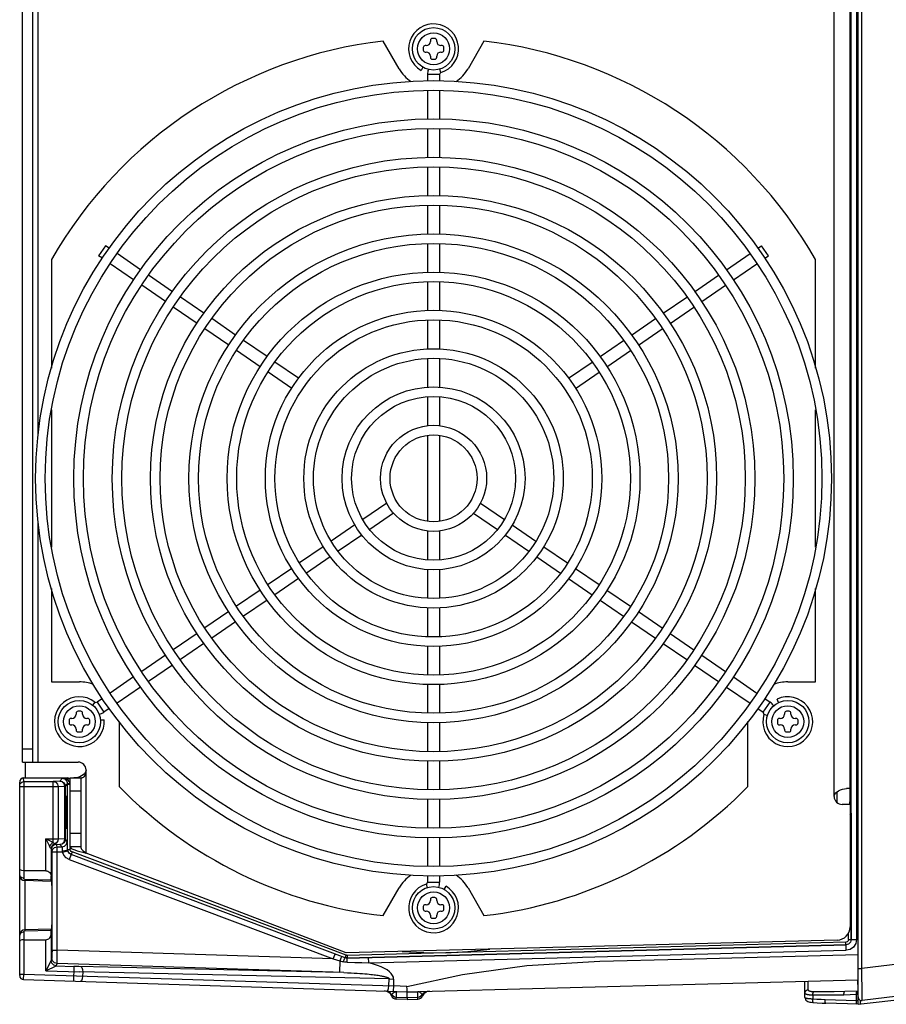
# Model space of a CAD drawing. Extents: x 0 to 594, y 0 to 420.
# Tile 27 of 73: x 227 to 259, y 319 to 356. Entities that reach past the tile are written whole.
import ezdxf

# ---------------------------------------------------------------- set-up
doc = ezdxf.new("R2010")
doc.units = 0
doc.header["$LTSCALE"] = 32.67
doc.layers.get('0').update_dxf_attribs({"linetype": 'CONTINUOUS'})
doc.layers.add('DATUM_AXIS', color=7, linetype='CONTINUOUS')

msp = doc.modelspace()

# ---------------------------------------------------------------- linework, layer by layer
at = {"color": 7, "linetype": 'CONTINUOUS'}
for p, q in [((258.37, 319.05), (258.37, 393.324)), ((226.97, 328.187), (226.97, 327.587)), ((226.92, 327.453), (226.918, 327.587)), ((226.918, 327.587), (228.553, 327.587)), ((228.547, 327.573), (228.666, 327.555)), ((228.668, 327.57), (228.553, 327.587)), ((226.77, 320.132), (226.77, 327.433)), ((228.578, 327.342), (228.578, 327.365)), ((228.523, 326.907), (228.523, 326.906)), ((258.07, 326.769), (258.07, 326.812)), ((228.523, 325.667), (228.523, 325.667)), ((228.678, 324.893), (228.678, 324.968)), ((227.955, 324.906), (227.955, 323.888)), ((227.988, 321.087), (227.988, 324.792)), ((227.755, 324.087), (226.92, 324.087)), ((227.956, 323.707), (227.955, 323.888)), ((227.957, 323.687), (226.965, 323.713)), ((227.97, 323.687), (227.957, 323.687)), ((258.37, 319.05), (290.552, 322.773)), ((227.97, 321.887), (226.965, 321.86)), ((227.955, 321.685), (227.955, 320.696)), ((226.92, 321.487), (227.755, 321.487)), ((257.913, 321.39), (242.838, 320.996)), ((242.838, 320.996), (239.108, 320.896)), ((226.916, 319.982), (241.37, 319.526)), ((241.37, 319.526), (258.37, 319.971)), ((256.37, 319.312), (256.37, 319.919)), ((258.356, 319.923), (258.352, 319.97)), ((258.361, 319.862), (258.356, 319.923)), ((258.365, 319.806), (258.361, 319.862)), ((241.37, 319.515), (241.775, 319.526)), ((241.37, 319.311), (241.37, 319.526)), ((242.154, 319.539), (242.206, 319.547)), ((242.206, 319.547), (242.215, 319.548)), ((242.212, 319.548), (242.22, 319.548)), ((258.37, 319.55), (257.867, 319.532)), ((258.344, 319.53), (258.341, 319.525)), ((258.372, 319.55), (258.368, 319.549)), ((260.807, 319.471), (258.527, 319.191)), ((240.964, 319.249), (240.964, 319.323)), ((241.37, 319.237), (240.964, 319.249)), ((241.37, 319.311), (241.776, 319.322)), ((241.37, 319.237), (241.777, 319.249)), ((241.776, 319.258), (241.776, 319.323)), ((241.777, 319.249), (241.776, 319.258)), ((258.37, 319.05), (257.157, 319.092))]:
    msp.add_line(p, q, dxfattribs=at)
at = {"color": 9, "linetype": 'CONTINUOUS'}
for p, q in [((258.513, 320.396), (258.513, 391.977)), ((258.113, 321.489), (258.113, 390.884)), ((258.313, 390.886), (258.313, 321.488)), ((228.386, 327.573), (228.282, 327.469)), ((228.386, 327.573), (228.547, 327.573)), ((228.553, 327.587), (228.547, 327.573)), ((228.547, 327.537), (228.547, 327.573)), ((226.77, 327.303), (226.79, 327.379)), ((228.221, 327.253), (226.77, 327.253)), ((226.92, 327.453), (226.92, 323.807)), ((226.92, 327.453), (228.035, 327.453)), ((228.282, 327.469), (228.035, 327.453)), ((228.035, 325.151), (228.035, 327.453)), ((228.467, 327.269), (228.221, 327.253)), ((228.221, 327.253), (228.221, 325.291)), ((228.467, 325.275), (228.467, 327.269)), ((228.482, 327.269), (228.467, 327.269)), ((228.482, 327.269), (228.578, 327.365)), ((228.482, 327.269), (228.482, 325.275)), ((228.578, 324.89), (228.578, 327.342)), ((228.67, 327.342), (228.578, 327.342)), ((257.583, 326.652), (257.583, 327.072)), ((258.102, 326.284), (258.07, 326.305)), ((258.11, 325.963), (258.11, 321.489)), ((227.755, 325.291), (227.895, 325.011)), ((228.035, 325.151), (227.755, 325.291)), ((227.755, 324.087), (227.755, 325.291)), ((227.755, 325.291), (228.221, 325.291)), ((228.093, 325.102), (228.082, 325.11)), ((228.188, 324.992), (228.157, 325.084)), ((228.157, 325.084), (228.282, 325.075)), ((228.188, 321.087), (228.188, 324.992)), ((228.188, 324.992), (228.365, 324.992)), ((228.467, 325.275), (228.221, 325.291)), ((228.282, 325.075), (228.365, 324.992)), ((228.467, 325.275), (228.482, 325.275)), ((228.565, 325.192), (228.482, 325.275)), ((227.953, 324.913), (227.945, 324.924)), ((227.957, 324.884), (227.988, 324.792)), ((228.387, 324.792), (227.988, 324.792)), ((228.387, 324.792), (228.581, 324.84)), ((228.578, 324.89), (228.575, 324.888)), ((228.578, 324.89), (228.678, 324.89)), ((228.705, 324.701), (228.634, 324.514)), ((228.707, 324.704), (228.706, 324.701)), ((239.034, 320.805), (228.706, 324.701)), ((239.035, 320.808), (228.707, 324.704)), ((228.743, 324.797), (228.708, 324.703)), ((239.07, 320.902), (228.743, 324.797)), ((228.634, 324.514), (238.592, 320.759)), ((226.965, 323.713), (226.965, 321.86)), ((227.956, 323.731), (226.969, 323.757)), ((226.92, 321.766), (226.92, 320.182)), ((226.969, 321.816), (227.956, 321.842)), ((227.755, 320.309), (227.755, 321.487)), ((257.917, 321.291), (239.11, 320.796)), ((239.111, 320.792), (257.917, 321.288)), ((257.915, 321.29), (257.913, 321.392)), ((257.917, 321.288), (257.917, 321.291)), ((257.923, 321.088), (257.918, 321.288)), ((258.01, 321.49), (258.11, 321.49)), ((258.11, 321.489), (258.113, 321.489)), ((258.113, 321.488), (258.313, 321.488)), ((227.988, 321.087), (228.188, 321.087)), ((238.592, 320.759), (228.188, 321.087)), ((238.592, 320.759), (238.663, 320.946)), ((239.034, 320.805), (239.07, 320.902)), ((239.108, 320.897), (239.111, 320.792)), ((239.926, 320.614), (257.923, 321.088)), ((227.955, 320.696), (227.755, 320.309)), ((227.755, 320.309), (228.148, 320.496)), ((227.985, 320.787), (227.955, 320.696)), ((228.148, 320.496), (228.179, 320.587)), ((228.148, 320.496), (228.815, 320.475)), ((238.988, 320.246), (228.179, 320.587)), ((238.592, 320.759), (238.966, 320.655)), ((238.835, 320.251), (238.849, 320.687)), ((239.926, 320.614), (239.92, 320.814)), ((260.776, 320.674), (258.513, 320.396)), ((226.77, 320.182), (226.92, 320.182)), ((226.916, 319.982), (226.92, 320.182)), ((226.92, 320.182), (240.856, 319.742)), ((227.755, 320.309), (229.034, 320.269)), ((228.815, 320.475), (228.797, 319.923)), ((228.995, 320.47), (228.815, 320.475)), ((238.835, 320.251), (228.995, 320.47)), ((240.697, 320.009), (229.034, 320.269)), ((229.144, 320.266), (229.139, 320.112)), ((258.37, 320.396), (258.513, 320.396)), ((258.515, 320.207), (258.513, 320.396)), ((258.517, 320.114), (258.515, 320.207)), ((240.688, 319.747), (240.697, 320.009)), ((240.697, 320.009), (240.864, 320.004)), ((240.862, 320.004), (240.86, 319.742)), ((256.496, 319.82), (256.496, 319.922)), ((256.496, 319.598), (256.496, 319.82)), ((258.518, 320.022), (258.517, 320.114)), ((258.519, 319.933), (258.518, 320.022)), ((258.52, 319.847), (258.519, 319.933)), ((258.522, 319.725), (258.52, 319.847)), ((240.655, 319.533), (240.613, 319.541)), ((240.856, 319.742), (240.85, 319.542)), ((241.366, 319.726), (240.86, 319.742)), ((240.964, 319.528), (240.965, 319.539)), ((240.964, 319.528), (241.37, 319.515)), ((240.964, 319.528), (240.964, 319.323)), ((241.775, 319.525), (241.775, 319.536)), ((241.776, 319.322), (241.775, 319.526)), ((256.667, 319.393), (256.667, 319.246)), ((258.311, 319.417), (257.838, 319.4)), ((258.326, 319.418), (258.311, 319.417)), ((258.311, 319.18), (258.311, 319.417)), ((258.326, 319.418), (258.37, 319.44)), ((258.523, 319.612), (258.522, 319.725)), ((258.527, 319.25), (258.523, 319.612)), ((240.964, 319.323), (241.37, 319.31)), ((258.311, 319.18), (257.128, 319.222)), ((258.37, 319.175), (258.311, 319.18)), ((258.458, 319.06), (258.458, 319.201)), ((258.527, 319.215), (258.527, 319.25))]:
    msp.add_line(p, q, dxfattribs=at)
at = {"color": 7, "linetype": 'CONTINUOUS'}
for points in [[(226.918, 327.587), (226.859, 327.573), (226.811, 327.538), (226.781, 327.49), (226.77, 327.433)], [(228.523, 326.906), (228.517, 326.859), (228.512, 326.725), (228.508, 326.522), (228.507, 326.283), (228.508, 326.048), (228.511, 325.852), (228.517, 325.716), (228.523, 325.667)], [(228.523, 325.667), (228.529, 325.715), (228.534, 325.848), (228.538, 326.051), (228.539, 326.29), (228.538, 326.525), (228.535, 326.722), (228.529, 326.857), (228.523, 326.907)], [(258.065, 326.587), (258.066, 326.617), (258.07, 326.769)], [(226.92, 324.087), (226.848, 324.094), (226.792, 324.117), (226.77, 324.149)], [(227.755, 324.087), (227.796, 324.082), (227.835, 324.07), (227.871, 324.049), (227.903, 324.021), (227.929, 323.984), (227.947, 323.94), (227.955, 323.888)], [(227.957, 323.687), (227.957, 323.692), (227.956, 323.707)], [(227.97, 323.687), (227.973, 323.618), (227.976, 323.423), (227.978, 323.131), (227.978, 322.787), (227.978, 322.442), (227.976, 322.15), (227.973, 321.955), (227.97, 321.886)], [(227.755, 321.487), (227.795, 321.491), (227.834, 321.503), (227.87, 321.524), (227.903, 321.552), (227.929, 321.589), (227.947, 321.633), (227.955, 321.685)], [(227.955, 321.685), (227.956, 321.867), (227.957, 321.881), (227.957, 321.886)], [(226.92, 321.487), (226.848, 321.479), (226.792, 321.457), (226.77, 321.425)], [(258.11, 321.49), (258.084, 321.392), (258.013, 321.319), (257.915, 321.29)], [(228.179, 320.587), (228.18, 320.629), (228.183, 320.738), (228.188, 321.087)], [(258.37, 319.73), (258.369, 319.754), (258.365, 319.806)], [(241.37, 319.526), (241.375, 319.553), (241.374, 319.626), (241.366, 319.726)], [(242.007, 319.451), (242.045, 319.486), (242.097, 319.518), (242.154, 319.539)], [(258.334, 319.507), (258.332, 319.501), (258.33, 319.493), (258.328, 319.486), (258.327, 319.478), (258.326, 319.47), (258.325, 319.462), (258.325, 319.453), (258.325, 319.445), (258.325, 319.436), (258.325, 319.427), (258.326, 319.418)], [(258.341, 319.525), (258.338, 319.519), (258.336, 319.514), (258.334, 319.507)], [(258.368, 319.549), (258.364, 319.548), (258.361, 319.546), (258.357, 319.544), (258.354, 319.542), (258.35, 319.538), (258.347, 319.534), (258.344, 319.53)], [(241.37, 319.31), (241.37, 319.269), (241.37, 319.245), (241.37, 319.237)], [(256.37, 319.312), (256.372, 319.286), (256.384, 319.247), (256.406, 319.211), (256.436, 319.181), (256.472, 319.159), (256.512, 319.144), (256.556, 319.132), (256.606, 319.124), (256.663, 319.118), (256.692, 319.116)], [(256.692, 319.116), (256.833, 319.107), (257.017, 319.097), (257.157, 319.092)]]:
    msp.add_lwpolyline(points, dxfattribs=at)
at = {"color": 9, "linetype": 'CONTINUOUS'}
for points in [[(228.547, 327.537), (228.496, 327.556), (228.444, 327.568), (228.386, 327.573)], [(228.386, 327.573), (228.424, 327.567), (228.458, 327.555), (228.492, 327.536)], [(226.79, 327.379), (226.845, 327.433), (226.92, 327.453)], [(228.035, 327.453), (228.127, 327.425), (228.195, 327.352), (228.221, 327.253)], [(228.467, 327.269), (228.442, 327.368), (228.374, 327.441), (228.282, 327.469)], [(228.282, 327.469), (228.368, 327.449), (228.43, 327.402), (228.468, 327.341), (228.482, 327.269)], [(228.547, 327.537), (228.527, 327.53), (228.508, 327.53), (228.492, 327.536)], [(228.578, 327.365), (228.575, 327.403), (228.564, 327.441), (228.546, 327.477), (228.522, 327.509), (228.492, 327.536)], [(228.67, 327.377), (228.665, 327.399), (228.639, 327.452), (228.598, 327.5), (228.547, 327.537)], [(228.67, 327.359), (228.628, 327.36), (228.593, 327.362), (228.578, 327.365)], [(258.07, 326.211), (258.094, 326.243), (258.102, 326.284)], [(258.102, 326.284), (258.105, 326.259), (258.108, 326.193), (258.109, 326.091), (258.11, 325.963)], [(228.035, 325.151), (227.98, 325.115), (227.931, 325.066), (227.895, 325.011)], [(227.945, 324.924), (227.932, 324.944), (227.915, 324.973), (227.895, 325.011)], [(228.093, 325.102), (228.02, 325.061), (227.971, 324.994), (227.953, 324.913)], [(228.104, 325.098), (228.027, 325.059), (227.974, 324.991), (227.955, 324.906)], [(228.157, 325.084), (228.059, 325.058), (227.986, 324.986), (227.963, 324.904)], [(227.988, 324.792), (228.012, 324.888), (228.086, 324.964), (228.188, 324.992)], [(228.082, 325.11), (228.07, 325.12), (228.054, 325.133), (228.035, 325.151)], [(228.221, 325.291), (228.204, 325.211), (228.159, 325.144), (228.093, 325.102)], [(228.104, 325.098), (228.101, 325.1), (228.097, 325.101), (228.093, 325.102)], [(228.157, 325.084), (228.139, 325.087), (228.122, 325.092), (228.104, 325.098)], [(228.482, 325.275), (228.468, 325.203), (228.43, 325.142), (228.368, 325.095), (228.282, 325.075)], [(228.282, 325.075), (228.374, 325.103), (228.442, 325.176), (228.467, 325.275)], [(228.365, 324.992), (228.463, 325.017), (228.537, 325.089), (228.565, 325.192)], [(228.365, 324.992), (228.37, 324.971), (228.373, 324.917), (228.375, 324.84)], [(228.575, 324.888), (228.573, 325.043), (228.57, 325.15), (228.565, 325.192)], [(227.953, 324.913), (227.954, 324.911), (227.954, 324.909), (227.955, 324.906)], [(228.375, 324.84), (228.474, 324.847), (228.547, 324.864), (228.575, 324.888)], [(228.375, 324.84), (228.377, 324.824), (228.381, 324.808), (228.387, 324.792)], [(228.634, 324.514), (228.523, 324.578), (228.438, 324.674), (228.387, 324.792)], [(228.581, 324.84), (228.578, 324.856), (228.576, 324.872), (228.575, 324.888)], [(228.708, 324.703), (228.64, 324.746), (228.594, 324.812), (228.578, 324.89)], [(228.705, 324.701), (228.649, 324.733), (228.607, 324.781), (228.581, 324.84)], [(228.743, 324.797), (228.709, 324.818), (228.687, 324.85), (228.678, 324.893)], [(226.92, 323.807), (226.845, 323.821), (226.79, 323.86), (226.77, 323.913)], [(226.969, 323.757), (226.944, 323.764), (226.927, 323.783), (226.92, 323.807)], [(226.969, 323.757), (226.968, 323.733), (226.966, 323.718), (226.965, 323.713)], [(226.92, 321.766), (226.847, 321.753), (226.792, 321.715), (226.77, 321.66)], [(226.92, 321.766), (226.926, 321.79), (226.943, 321.808), (226.969, 321.816)], [(226.965, 321.86), (226.966, 321.855), (226.968, 321.84), (226.969, 321.816)], [(258.01, 321.49), (257.998, 321.442), (257.964, 321.406), (257.913, 321.39)], [(258.113, 321.488), (258.087, 321.389), (258.016, 321.316), (257.918, 321.288)], [(258.313, 321.488), (258.283, 321.337), (258.199, 321.209), (258.073, 321.121), (257.923, 321.088)], [(227.988, 321.087), (227.987, 320.939), (227.986, 320.83), (227.985, 320.787)], [(239.108, 320.896), (239.095, 320.896), (239.083, 320.898), (239.07, 320.902)], [(241.366, 319.726), (243.464, 320.168), (245.881, 320.508), (248.634, 320.679), (251.713, 320.757), (258.37, 320.931)], [(228.148, 320.496), (228.051, 320.525), (227.98, 320.598), (227.955, 320.696)], [(228.179, 320.587), (228.084, 320.615), (228.012, 320.687), (227.985, 320.787)], [(238.849, 320.687), (238.881, 320.768), (238.906, 320.827), (238.919, 320.849)], [(238.966, 320.655), (238.997, 320.732), (239.022, 320.786), (239.034, 320.805)], [(239.119, 320.633), (239.066, 320.636), (239.015, 320.643), (238.966, 320.655)], [(239.11, 320.792), (239.085, 320.793), (239.059, 320.798), (239.034, 320.805)], [(239.111, 320.796), (239.085, 320.797), (239.06, 320.801), (239.035, 320.808)], [(239.119, 320.633), (239.116, 320.713), (239.113, 320.77), (239.11, 320.792)], [(239.119, 320.633), (239.404, 320.631), (239.671, 320.624), (239.926, 320.614)], [(240.862, 320.004), (240.857, 320.071), (240.828, 320.141), (240.778, 320.212), (240.708, 320.28), (240.621, 320.344), (240.516, 320.405), (240.394, 320.463), (240.256, 320.517), (240.1, 320.568), (239.926, 320.614)], [(229.083, 320.468), (229.114, 320.44), (229.137, 320.367), (229.144, 320.266)], [(238.988, 320.246), (239.13, 320.241), (239.261, 320.235), (239.381, 320.229), (239.493, 320.222), (239.596, 320.215), (239.692, 320.208), (239.78, 320.201), (239.862, 320.193), (239.937, 320.186), (240.007, 320.179), (240.071, 320.172), (240.131, 320.164), (240.186, 320.157), (240.237, 320.15), (240.284, 320.143), (240.327, 320.136), (240.367, 320.129), (240.404, 320.123), (240.438, 320.116), (240.469, 320.109), (240.498, 320.103), (240.525, 320.097), (240.549, 320.09), (240.572, 320.084), (240.592, 320.077), (240.611, 320.071), (240.628, 320.065), (240.644, 320.058), (240.658, 320.051), (240.67, 320.044), (240.68, 320.036), (240.689, 320.028), (240.695, 320.019), (240.697, 320.009)], [(229.139, 320.112), (229.127, 320.012), (229.1, 319.94), (229.065, 319.914)], [(240.615, 319.55), (240.649, 319.575), (240.676, 319.648), (240.688, 319.747)], [(240.803, 319.41), (240.737, 319.486), (240.655, 319.533)], [(240.786, 319.371), (240.788, 319.375), (240.793, 319.389), (240.803, 319.41)], [(240.803, 319.41), (240.809, 319.421), (240.814, 319.432), (240.82, 319.441), (240.826, 319.45), (240.832, 319.458), (240.838, 319.466), (240.845, 319.473), (240.851, 319.479), (240.857, 319.485), (240.863, 319.49), (240.869, 319.495), (240.875, 319.5), (240.881, 319.504), (240.888, 319.508), (240.894, 319.511), (240.9, 319.514)], [(240.803, 319.41), (240.846, 319.365), (240.901, 319.335), (240.964, 319.323)], [(240.9, 319.514), (240.907, 319.517), (240.913, 319.52)], [(240.913, 319.52), (240.92, 319.522), (240.928, 319.524), (240.935, 319.526), (240.944, 319.527), (240.954, 319.528), (240.964, 319.528)], [(241.839, 319.512), (241.831, 319.516), (241.822, 319.519), (241.813, 319.521), (241.802, 319.523), (241.79, 319.525), (241.775, 319.525)], [(241.776, 319.323), (241.838, 319.334), (241.893, 319.363), (241.936, 319.408)], [(241.936, 319.408), (241.93, 319.42), (241.924, 319.431), (241.917, 319.442), (241.911, 319.451), (241.904, 319.46), (241.897, 319.468), (241.89, 319.475), (241.883, 319.482), (241.876, 319.488), (241.869, 319.494), (241.862, 319.499), (241.854, 319.504), (241.847, 319.508), (241.839, 319.512)], [(241.936, 319.408), (242.002, 319.482), (242.085, 319.529), (242.178, 319.547)], [(241.936, 319.408), (241.947, 319.387), (241.952, 319.374), (241.953, 319.369)], [(256.37, 319.481), (256.371, 319.489), (256.371, 319.497), (256.373, 319.504), (256.375, 319.512), (256.377, 319.519), (256.381, 319.526), (256.384, 319.534), (256.388, 319.54), (256.393, 319.547), (256.398, 319.553), (256.404, 319.559), (256.41, 319.565), (256.416, 319.57), (256.423, 319.575), (256.43, 319.579), (256.438, 319.583), (256.446, 319.587), (256.454, 319.59), (256.462, 319.593), (256.47, 319.595), (256.479, 319.596), (256.487, 319.597), (256.496, 319.598)], [(256.667, 319.393), (256.647, 319.393), (256.628, 319.393), (256.61, 319.394), (256.591, 319.395), (256.574, 319.396), (256.556, 319.398), (256.54, 319.399), (256.524, 319.401), (256.508, 319.403), (256.493, 319.406), (256.479, 319.408), (256.466, 319.411), (256.453, 319.414), (256.441, 319.417), (256.43, 319.421), (256.42, 319.425), (256.411, 319.429), (256.403, 319.434), (256.395, 319.439), (256.389, 319.444), (256.383, 319.449), (256.379, 319.455), (256.375, 319.461), (256.372, 319.467), (256.371, 319.474), (256.37, 319.481)], [(256.695, 319.521), (256.68, 319.521), (256.665, 319.521), (256.651, 319.522), (256.637, 319.523), (256.624, 319.525), (256.611, 319.526), (256.599, 319.528), (256.587, 319.53), (256.577, 319.532), (256.566, 319.535), (256.557, 319.537), (256.548, 319.54), (256.54, 319.544), (256.533, 319.547), (256.526, 319.551), (256.52, 319.555), (256.514, 319.559), (256.51, 319.564), (256.505, 319.569), (256.502, 319.574), (256.5, 319.58), (256.498, 319.585), (256.496, 319.592), (256.496, 319.598)], [(256.667, 319.393), (256.667, 319.401), (256.667, 319.41), (256.668, 319.419), (256.669, 319.427), (256.67, 319.435), (256.671, 319.444), (256.672, 319.452), (256.673, 319.459), (256.674, 319.467), (256.676, 319.474), (256.677, 319.48), (256.679, 319.487), (256.681, 319.493), (256.683, 319.498), (256.685, 319.503), (256.687, 319.508), (256.689, 319.512), (256.691, 319.515), (256.693, 319.518), (256.695, 319.521)], [(257.838, 319.4), (257.439, 319.39), (257.048, 319.388), (256.667, 319.393)], [(257.867, 319.532), (257.469, 319.521), (257.076, 319.518), (256.695, 319.521)], [(257.838, 319.4), (257.838, 319.409), (257.838, 319.418), (257.838, 319.427), (257.838, 319.435), (257.838, 319.444), (257.839, 319.452), (257.84, 319.46), (257.841, 319.468), (257.842, 319.476), (257.843, 319.483), (257.844, 319.49), (257.845, 319.496), (257.847, 319.502), (257.849, 319.507), (257.85, 319.512), (257.852, 319.517), (257.854, 319.521), (257.856, 319.524), (257.858, 319.527), (257.861, 319.529), (257.863, 319.531), (257.865, 319.532), (257.867, 319.532)], [(258.311, 319.417), (258.311, 319.426), (258.311, 319.434), (258.311, 319.443), (258.311, 319.452), (258.311, 319.46), (258.312, 319.469), (258.313, 319.477), (258.314, 319.485), (258.315, 319.492), (258.316, 319.499), (258.317, 319.506), (258.319, 319.513), (258.32, 319.518), (258.322, 319.524), (258.324, 319.529), (258.325, 319.533), (258.327, 319.537), (258.329, 319.541), (258.332, 319.543), (258.334, 319.546), (258.336, 319.547), (258.338, 319.548), (258.341, 319.548)], [(256.667, 319.246), (256.647, 319.247), (256.628, 319.248), (256.61, 319.249), (256.592, 319.25), (256.574, 319.251), (256.556, 319.253), (256.54, 319.254), (256.524, 319.256), (256.508, 319.258), (256.493, 319.259), (256.479, 319.261), (256.466, 319.264), (256.453, 319.266), (256.441, 319.269), (256.43, 319.271), (256.42, 319.274), (256.411, 319.277), (256.402, 319.28), (256.395, 319.284), (256.389, 319.287), (256.383, 319.291), (256.378, 319.295), (256.375, 319.299), (256.372, 319.303), (256.371, 319.307), (256.37, 319.312)], [(256.692, 319.116), (256.691, 319.116), (256.689, 319.117), (256.687, 319.118), (256.684, 319.12), (256.682, 319.122), (256.68, 319.125), (256.679, 319.128), (256.677, 319.132), (256.675, 319.136), (256.674, 319.141), (256.672, 319.147), (256.671, 319.153), (256.67, 319.159), (256.669, 319.165), (256.668, 319.172), (256.667, 319.18), (256.667, 319.187), (256.666, 319.195), (256.666, 319.203), (256.666, 319.211), (256.666, 319.22), (256.666, 319.228), (256.666, 319.237), (256.667, 319.246)], [(257.128, 319.222), (256.974, 319.228), (256.82, 319.236), (256.667, 319.246)], [(257.157, 319.092), (257.155, 319.092), (257.152, 319.093), (257.15, 319.095), (257.148, 319.097), (257.146, 319.1), (257.144, 319.103), (257.142, 319.107), (257.14, 319.111), (257.138, 319.116), (257.137, 319.121), (257.135, 319.127), (257.134, 319.134), (257.133, 319.14), (257.131, 319.147), (257.13, 319.155), (257.13, 319.162), (257.129, 319.17), (257.128, 319.179), (257.128, 319.187), (257.128, 319.196), (257.128, 319.204), (257.128, 319.213), (257.128, 319.222)], [(258.34, 319.051), (258.338, 319.051), (258.336, 319.052), (258.333, 319.053), (258.331, 319.056), (258.329, 319.058), (258.327, 319.062), (258.325, 319.066), (258.323, 319.07), (258.322, 319.075), (258.32, 319.08), (258.318, 319.086), (258.317, 319.092), (258.316, 319.099), (258.315, 319.106), (258.314, 319.113), (258.313, 319.121), (258.312, 319.129), (258.311, 319.137), (258.311, 319.146), (258.311, 319.154), (258.311, 319.163), (258.311, 319.172), (258.311, 319.18)], [(258.527, 319.191), (258.527, 319.192), (258.527, 319.195), (258.528, 319.2), (258.527, 319.215)]]:
    msp.add_lwpolyline(points, dxfattribs=at)
at = {"color": 7, "linetype": 'CONTINUOUS'}
for centre, radius, start, end in [((226.97, 323.913), 0.2, 180, 268.5), ((226.97, 321.66), 0.2, 91.5, 180), ((226.92, 320.132), 0.15, 179.9523, 268.192), ((240.511, 319.253), 0.3, 23.1557, 87.0901), ((242.228, 319.248), 0.3, 92.5815, 156.2657), ((240.97, 319.449), 0.2, 203.16, 268.1901), ((241.77, 319.449), 0.2, 271.808, 336.2615), ((258.51, 319.33), 0.14, 180, 277)]:
    msp.add_arc(centre, radius, start, end, dxfattribs=at)
at = {"layer": 'DATUM_AXIS', "color": 9, "linetype": 'CONTINUOUS'}
for p, q in [((257.47, 326.887), (257.47, 385.487)), ((227.47, 340.518), (227.47, 371.856)), ((242.649, 354.189), (242.608, 354.323)), ((242.6, 354.122), (242.14, 354.122)), ((227.47, 328.187), (227.47, 337.256)), ((229.601, 330.449), (229.513, 330.338)), ((229.684, 330.447), (229.945, 330.068)), ((254.796, 330.068), (255.057, 330.447)), ((254.823, 329.989), (254.958, 329.947)), ((226.87, 328.687), (227.27, 328.687)), ((229.27, 324.756), (229.27, 327.887)), ((229.07, 327.087), (228.67, 327.087)), ((258.07, 325.963), (258.11, 325.963)), ((229.07, 325.487), (228.67, 325.487)), ((242.091, 323.584), (242.133, 323.45)), ((242.14, 323.651), (242.6, 323.651)), ((258.01, 321.49), (258.01, 321.733))]:
    msp.add_line(p, q, dxfattribs=at)
at = {"layer": 'DATUM_AXIS', "color": 7, "linetype": 'CONTINUOUS'}
for p, q in [((258.07, 326.812), (258.07, 385.562)), ((226.87, 328.187), (226.87, 384.187)), ((227.27, 328.187), (227.27, 384.187)), ((242.25, 355.407), (242.25, 355.367)), ((242.42, 355.477), (242.32, 355.477)), ((242.49, 355.367), (242.49, 355.407)), ((241.071, 354.337), (240.47, 355.378)), ((241.98, 355.137), (241.98, 355.037)), ((242.09, 355.207), (242.05, 355.207)), ((242.69, 355.207), (242.65, 355.207)), ((242.76, 355.037), (242.76, 355.137)), ((244.27, 355.378), (243.669, 354.337)), ((242.05, 354.967), (242.09, 354.967)), ((242.25, 354.807), (242.25, 354.767)), ((242.32, 354.697), (242.42, 354.697)), ((242.49, 354.767), (242.49, 354.807)), ((242.65, 354.967), (242.69, 354.967)), ((241.971, 354.396), (241.9, 354.273)), ((242.14, 354.122), (242.14, 353.878)), ((242.6, 354.122), (242.6, 353.878)), ((242.14, 353.518), (242.14, 352.447)), ((242.6, 353.518), (242.6, 352.447)), ((242.14, 352.077), (242.14, 350.987)), ((242.6, 352.077), (242.6, 350.987)), ((242.14, 350.627), (242.14, 349.547)), ((242.6, 350.627), (242.6, 349.547)), ((242.14, 349.187), (242.14, 348.097)), ((242.6, 349.187), (242.6, 348.097)), ((230.007, 347.663), (229.746, 347.284)), ((230.145, 347.568), (230.007, 347.663)), ((242.14, 347.736), (242.14, 346.656)), ((242.6, 347.736), (242.6, 346.656)), ((254.596, 347.568), (254.734, 347.663)), ((254.994, 347.284), (254.734, 347.663)), ((229.889, 347.186), (229.746, 347.284)), ((231.325, 346.757), (230.441, 347.364)), ((253.415, 346.757), (254.299, 347.364)), ((254.851, 347.186), (254.994, 347.284)), ((227.97, 347.145), (227.97, 343.046)), ((231.065, 346.378), (230.186, 346.982)), ((253.676, 346.378), (254.555, 346.982)), ((256.77, 343.046), (256.77, 347.145)), ((232.531, 345.928), (231.629, 346.548)), ((252.21, 345.928), (253.111, 346.548)), ((232.263, 345.554), (231.37, 346.168)), ((242.14, 346.296), (242.14, 345.216)), ((242.6, 346.296), (242.6, 345.216)), ((252.477, 345.554), (253.371, 346.168)), ((233.713, 345.115), (232.827, 345.725)), ((251.027, 345.115), (251.913, 345.725)), ((233.456, 344.734), (232.56, 345.35)), ((251.285, 344.734), (252.181, 345.35)), ((234.909, 344.294), (234.01, 344.912)), ((242.14, 344.855), (242.14, 343.765)), ((242.6, 344.855), (242.6, 343.765)), ((249.832, 344.294), (250.731, 344.912)), ((234.651, 343.913), (233.752, 344.531)), ((250.09, 343.913), (250.988, 344.531)), ((236.095, 343.478), (235.209, 344.088)), ((248.645, 343.478), (249.532, 344.088)), ((235.835, 343.099), (234.943, 343.712)), ((248.905, 343.099), (249.798, 343.712)), ((237.283, 342.662), (236.392, 343.275)), ((242.14, 343.405), (242.14, 342.324)), ((242.6, 343.405), (242.6, 342.324)), ((247.458, 342.662), (248.349, 343.275)), ((237.024, 342.282), (236.132, 342.895)), ((247.716, 342.282), (248.609, 342.895)), ((242.14, 341.963), (242.14, 340.872)), ((242.6, 341.963), (242.6, 340.872)), ((227.97, 341.477), (227.97, 336.296)), ((256.77, 336.296), (256.77, 341.477)), ((242.14, 340.51), (242.14, 337.263)), ((242.6, 340.51), (242.6, 337.263)), ((240.606, 337.953), (239.701, 337.331)), ((244.135, 337.953), (245.039, 337.331)), ((240.865, 337.573), (239.965, 336.954)), ((243.875, 337.573), (244.776, 336.954)), ((239.406, 337.129), (238.516, 336.516)), ((242.14, 336.901), (242.14, 335.81)), ((242.6, 336.901), (242.6, 335.81)), ((245.334, 337.129), (246.225, 336.516)), ((239.664, 336.748), (238.776, 336.137)), ((245.076, 336.748), (245.965, 336.137)), ((238.215, 336.31), (237.32, 335.695)), ((246.526, 336.31), (247.421, 335.695)), ((238.477, 335.932), (237.582, 335.317)), ((246.264, 335.932), (247.159, 335.317)), ((237.024, 335.492), (236.132, 334.878)), ((242.14, 335.45), (242.14, 334.369)), ((242.6, 335.45), (242.6, 334.369)), ((247.716, 335.492), (248.609, 334.878)), ((237.283, 335.111), (236.392, 334.499)), ((247.458, 335.111), (248.349, 334.499)), ((227.97, 334.727), (227.97, 331.211)), ((235.835, 334.674), (234.943, 334.061)), ((248.905, 334.674), (249.798, 334.061)), ((256.77, 331.211), (256.77, 334.727)), ((236.095, 334.295), (235.209, 333.685)), ((248.645, 334.295), (249.532, 333.685)), ((242.14, 334.008), (242.14, 332.918)), ((242.6, 334.008), (242.6, 332.918)), ((234.651, 333.86), (233.752, 333.243)), ((250.09, 333.86), (250.988, 333.243)), ((234.909, 333.479), (234.01, 332.862)), ((249.832, 333.479), (250.731, 332.862)), ((233.456, 333.039), (232.56, 332.423)), ((251.285, 333.039), (252.181, 332.423)), ((233.713, 332.658), (232.827, 332.049)), ((242.14, 332.558), (242.14, 331.477)), ((242.6, 332.558), (242.6, 331.477)), ((251.027, 332.658), (251.913, 332.049)), ((232.263, 332.219), (231.37, 331.605)), ((252.477, 332.219), (253.371, 331.605)), ((232.531, 331.845), (231.629, 331.225)), ((252.21, 331.845), (253.111, 331.225)), ((231.065, 331.396), (230.186, 330.791)), ((253.676, 331.396), (254.555, 330.791)), ((227.97, 331.211), (229.019, 331.211)), ((231.325, 331.017), (230.441, 330.409)), ((242.14, 331.117), (242.14, 330.037)), ((242.6, 331.117), (242.6, 330.037)), ((253.415, 331.017), (254.299, 330.409)), ((255.721, 331.211), (256.77, 331.211)), ((229.889, 330.588), (229.684, 330.447)), ((254.851, 330.588), (255.057, 330.447)), ((255.377, 330.432), (255.316, 330.559)), ((230.145, 330.205), (229.945, 330.068)), ((254.596, 330.205), (254.796, 330.068)), ((228.739, 329.831), (228.699, 329.831)), ((228.899, 330.031), (228.899, 329.991)), ((229.069, 330.101), (228.969, 330.101)), ((229.139, 329.991), (229.139, 330.031)), ((229.339, 329.831), (229.299, 329.831)), ((229.815, 329.773), (229.957, 329.785)), ((255.441, 329.831), (255.401, 329.831)), ((255.601, 330.031), (255.601, 329.991)), ((255.771, 330.101), (255.671, 330.101)), ((255.841, 329.991), (255.841, 330.031)), ((256.041, 329.831), (256.001, 329.831)), ((228.629, 329.761), (228.629, 329.661)), ((228.699, 329.591), (228.739, 329.591)), ((228.899, 329.431), (228.899, 329.391)), ((229.139, 329.391), (229.139, 329.431)), ((229.299, 329.591), (229.339, 329.591)), ((229.409, 329.661), (229.409, 329.761)), ((230.519, 329.711), (230.519, 327.263)), ((242.14, 329.677), (242.14, 328.586)), ((242.6, 329.677), (242.6, 328.586)), ((254.221, 327.263), (254.221, 329.711)), ((255.331, 329.761), (255.331, 329.661)), ((255.401, 329.591), (255.441, 329.591)), ((255.601, 329.431), (255.601, 329.391)), ((255.841, 329.391), (255.841, 329.431)), ((256.001, 329.591), (256.041, 329.591)), ((256.111, 329.661), (256.111, 329.761)), ((228.969, 329.321), (229.069, 329.321)), ((255.671, 329.321), (255.771, 329.321)), ((226.87, 328.187), (228.97, 328.187)), ((242.14, 328.226), (242.14, 327.146)), ((242.6, 328.226), (242.6, 327.146)), ((228.67, 324.987), (228.67, 327.587)), ((228.67, 327.587), (229.116, 327.587)), ((229.07, 327.587), (229.07, 324.987)), ((258.07, 327.187), (257.934, 327.187)), ((242.14, 326.786), (242.14, 325.696)), ((242.6, 326.786), (242.6, 325.696)), ((258.07, 326.587), (257.77, 326.587)), ((258.07, 326.587), (258.07, 321.971)), ((242.14, 325.327), (242.14, 324.256)), ((242.6, 325.327), (242.6, 324.256)), ((228.67, 324.987), (228.682, 324.958)), ((229.07, 324.987), (228.67, 324.987)), ((228.682, 324.958), (228.716, 324.929)), ((239.07, 320.987), (229.27, 324.756)), ((242.14, 323.896), (242.14, 323.651)), ((242.6, 323.896), (242.6, 323.651)), ((242.769, 323.378), (242.84, 323.501)), ((240.47, 322.396), (241.071, 323.437)), ((243.669, 323.437), (244.27, 322.396)), ((241.98, 322.737), (241.98, 322.637)), ((242.09, 322.807), (242.05, 322.807)), ((242.25, 323.007), (242.25, 322.967)), ((242.42, 323.077), (242.32, 323.077)), ((242.49, 322.967), (242.49, 323.007)), ((242.69, 322.807), (242.65, 322.807)), ((242.76, 322.637), (242.76, 322.737)), ((242.05, 322.567), (242.09, 322.567)), ((242.25, 322.407), (242.25, 322.367)), ((242.49, 322.367), (242.49, 322.407)), ((242.65, 322.567), (242.69, 322.567)), ((242.32, 322.297), (242.42, 322.297)), ((257.583, 321.471), (239.07, 320.987))]:
    msp.add_line(p, q, dxfattribs=at)
for points in [[(229.034, 327.634), (228.957, 327.609), (228.878, 327.592), (228.807, 327.587)], [(229.27, 327.887), (229.264, 327.84), (229.244, 327.793), (229.21, 327.748), (229.163, 327.705), (229.103, 327.667), (229.034, 327.634)], [(229.27, 327.887), (229.266, 327.819), (229.254, 327.759), (229.236, 327.708), (229.213, 327.665), (229.188, 327.631), (229.162, 327.606), (229.137, 327.591), (229.116, 327.587)], [(257.47, 326.887), (257.477, 326.933), (257.496, 326.98), (257.53, 327.026), (257.578, 327.068), (257.637, 327.106), (257.707, 327.139), (257.784, 327.165), (257.863, 327.181), (257.934, 327.187)], [(229.07, 324.987), (229.074, 324.958), (229.085, 324.929), (229.104, 324.9), (229.129, 324.871), (229.159, 324.842), (229.194, 324.814), (229.231, 324.785), (229.27, 324.756)], [(228.716, 324.929), (228.771, 324.9), (228.846, 324.871), (228.937, 324.842), (229.041, 324.814), (229.153, 324.785), (229.27, 324.756)], [(241.181, 321.042), (242.004, 321.001), (242.838, 320.996)], [(242.838, 320.996), (243.664, 321.042), (244.492, 321.129)]]:
    msp.add_lwpolyline(points, dxfattribs=at)
for centre, radius in [((242.37, 355.087), 0.8), ((242.37, 338.887), 15), ((242.37, 338.887), 14.64), ((242.37, 338.887), 13.56), ((242.37, 338.887), 13.2), ((242.37, 338.887), 12.11), ((242.37, 338.887), 11.75), ((242.37, 338.887), 10.67), ((242.37, 338.887), 10.31), ((242.37, 338.887), 9.22), ((242.37, 338.887), 8.86), ((242.37, 338.887), 7.78), ((242.37, 338.887), 7.42), ((242.37, 338.887), 6.34), ((242.37, 338.887), 5.98), ((242.37, 338.887), 4.89), ((242.37, 338.887), 4.53), ((242.37, 338.887), 3.45), ((242.37, 338.887), 3.09), ((242.37, 338.887), 2), ((242.37, 338.887), 1.64), ((229.019, 329.711), 0.8), ((255.721, 329.711), 0.8), ((242.37, 322.687), 0.8)]:
    msp.add_circle(centre, radius, dxfattribs=at)
at = {"layer": 'DATUM_AXIS', "color": 9, "linetype": 'CONTINUOUS'}
for centre in [(242.37, 355.087), (229.019, 329.711), (255.721, 329.711), (242.37, 322.687)]:
    msp.add_circle(centre, 0.6, dxfattribs=at)
at = {"layer": 'DATUM_AXIS', "color": 7, "linetype": 'CONTINUOUS'}
for centre, radius, start, end in [((242.37, 355.087), 0.94, 287.2793, 240), ((242.32, 355.407), 0.07, 90, 180), ((242.42, 355.407), 0.07, 0, 90), ((242.37, 338.887), 16.6, 96.5724, 150.1659), ((242.05, 355.137), 0.07, 90, 180), ((242.05, 355.037), 0.07, 180, 270), ((242.09, 355.367), 0.16, 270, 360), ((242.65, 355.367), 0.16, 180, 270), ((242.69, 355.137), 0.07, 0, 90), ((242.69, 355.037), 0.07, 270, 360), ((242.37, 338.887), 16.6, 29.8341, 83.4276), ((242.09, 354.807), 0.16, 0, 90), ((242.32, 354.767), 0.07, 180, 270), ((242.42, 354.767), 0.07, 270, 360), ((242.65, 354.807), 0.16, 90, 180), ((242.37, 355.087), 1.5, 210, 235.4904), ((242.67, 354.122), 0.53, 158.8827, 180), ((242.37, 355.087), 1.5, 304.5096, 330), ((242.67, 354.122), 0.07, 107.2793, 180), ((229.019, 329.711), 1.5, 69.3924, 90), ((255.721, 329.711), 1.5, 90, 110.6076), ((229.019, 329.711), 0.94, 51.7793, 4.5), ((255.721, 329.711), 0.94, 162.7793, 115.5), ((229.644, 330.504), 0.07, 231.7793, 304.5), ((254.756, 330.01), 0.53, 34.3892, 55.5), ((228.699, 329.761), 0.07, 90, 180), ((228.739, 329.991), 0.16, 270, 360), ((228.969, 330.031), 0.07, 90, 180), ((229.069, 330.031), 0.07, 0, 90), ((229.299, 329.991), 0.16, 180, 270), ((229.339, 329.761), 0.07, 0, 90), ((229.644, 330.504), 0.53, 283.4372, 304.5), ((254.756, 330.01), 0.07, 342.7793, 55.5), ((255.401, 329.761), 0.07, 90, 180), ((255.441, 329.991), 0.16, 270, 360), ((255.671, 330.031), 0.07, 90, 180), ((255.771, 330.031), 0.07, 0, 90), ((256.001, 329.991), 0.16, 180, 270), ((256.041, 329.761), 0.07, 0, 90), ((228.699, 329.661), 0.07, 180, 270), ((228.739, 329.431), 0.16, 0, 90), ((229.299, 329.431), 0.16, 90, 180), ((229.339, 329.661), 0.07, 270, 360), ((255.401, 329.661), 0.07, 180, 270), ((255.441, 329.431), 0.16, 0, 90), ((256.001, 329.431), 0.16, 90, 180), ((256.041, 329.661), 0.07, 270, 360), ((228.969, 329.391), 0.07, 180, 270), ((229.069, 329.391), 0.07, 270, 360), ((255.671, 329.391), 0.07, 180, 270), ((255.771, 329.391), 0.07, 270, 360), ((228.97, 327.887), 0.3, 0, 90), ((242.37, 338.887), 16.6, 224.4464, 263.4276), ((242.37, 338.887), 16.6, 276.5724, 315.5536), ((257.77, 326.887), 0.3, 180, 270), ((242.37, 322.687), 1.5, 124.5096, 150), ((242.37, 322.687), 1.5, 30, 55.4904), ((242.37, 322.687), 0.94, 107.2793, 60), ((242.07, 323.651), 0.07, 287.2793, 360), ((242.07, 323.651), 0.53, 338.8827, 360), ((242.05, 322.737), 0.07, 90, 180), ((242.09, 322.967), 0.16, 270, 360), ((242.32, 323.007), 0.07, 90, 180), ((242.42, 323.007), 0.07, 0, 90), ((242.65, 322.967), 0.16, 180, 270), ((242.69, 322.737), 0.07, 0, 90), ((242.05, 322.637), 0.07, 180, 270), ((242.09, 322.407), 0.16, 0, 90), ((242.32, 322.367), 0.07, 180, 270), ((242.42, 322.367), 0.07, 270, 360), ((242.65, 322.407), 0.16, 90, 180), ((242.69, 322.637), 0.07, 270, 360), ((257.57, 321.971), 0.5, 271.5, 360)]:
    msp.add_arc(centre, radius, start, end, dxfattribs=at)

doc.saveas('drawing.dxf')
